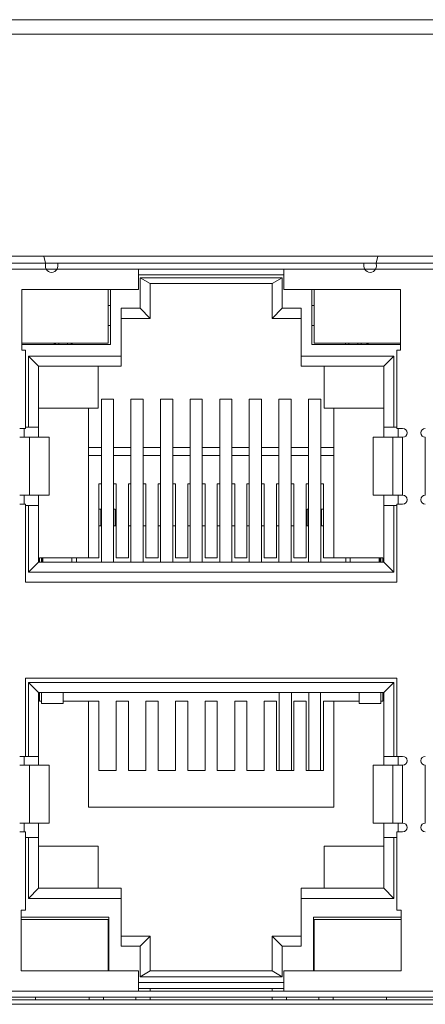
# Model space of a CAD drawing. Extents: x 1967 to 2561, y -57 to 363.
# Tile 8 of 21: x 2228 to 2242, y 117 to 150. Entities that reach past the tile are written whole.
import ezdxf

# ---------------------------------------------------------------- set-up
doc = ezdxf.new("R2010")
doc.units = 0
doc.header["$LTSCALE"] = 15.367
doc.header["$MEASUREMENT"] = 0
doc.layers.add('02___PRT_ALL_AXES', color=7, linetype='CONTINUOUS', lineweight=5)
doc.layers.add('PANEL-8P_DXF_CONTINUOU2156', color=7, linetype='CONTINUOUS', lineweight=5)

msp = doc.modelspace()

# ---------------------------------------------------------------- linework, layer by layer
at = {"layer": '02___PRT_ALL_AXES', "color": 7, "linetype": 'Continuous'}
msp.add_line((2294.688, 149.982), (2180.088, 149.982), dxfattribs=at)
at = {"layer": 'PANEL-8P_DXF_CONTINUOU2156', "color": 7, "linetype": 'Continuous'}
for p, q in [((2178.388, 150.482), (2296.388, 150.482)), ((2285.288, 142.332), (2197.608, 142.332)), ((2228.748, 142.082), (2228.695, 142.332)), ((2240.202, 142.332), (2240.148, 142.082)), ((2226.148, 142.082), (2228.748, 142.082)), ((2228.745, 141.989), (2228.748, 142.082)), ((2240.148, 142.082), (2228.748, 142.082)), ((2229.173, 142.082), (2229.173, 141.982)), ((2239.723, 141.982), (2239.723, 142.082)), ((2240.148, 142.082), (2242.748, 142.082)), ((2240.148, 142.082), (2240.151, 141.989)), ((2226.127, 141.882), (2228.77, 141.882)), ((2229.158, 141.882), (2228.77, 141.882)), ((2229.149, 141.882), (2239.748, 141.882)), ((2231.958, 141.182), (2231.958, 141.882)), ((2231.958, 141.682), (2236.958, 141.682)), ((2236.908, 141.582), (2232.008, 141.582)), ((2232.358, 141.382), (2232.008, 141.582)), ((2232.008, 141.582), (2232.008, 140.532)), ((2236.558, 141.382), (2236.908, 141.582)), ((2236.908, 140.532), (2236.908, 141.582)), ((2236.958, 141.882), (2236.958, 141.182)), ((2240.127, 141.882), (2239.739, 141.882)), ((2240.127, 141.882), (2242.77, 141.882)), ((2236.558, 141.382), (2232.358, 141.382)), ((2232.358, 141.382), (2232.358, 140.182)), ((2236.558, 140.182), (2236.558, 141.382)), ((2231.958, 141.182), (2227.928, 141.182)), ((2227.928, 141.182), (2227.928, 139.082)), ((2230.908, 139.332), (2230.908, 141.182)), ((2230.983, 139.282), (2230.983, 141.182)), ((2240.988, 141.182), (2236.958, 141.182)), ((2237.933, 141.182), (2237.933, 139.282)), ((2238.008, 141.182), (2238.008, 139.332)), ((2240.988, 139.082), (2240.988, 141.182)), ((2230.908, 140.632), (2230.978, 140.632)), ((2237.938, 140.632), (2238.008, 140.632)), ((2232.008, 140.532), (2231.358, 140.532)), ((2231.358, 138.532), (2231.358, 140.532)), ((2232.008, 140.532), (2232.358, 140.182)), ((2236.558, 140.182), (2236.908, 140.532)), ((2237.558, 140.532), (2236.908, 140.532)), ((2237.558, 138.532), (2237.558, 140.532)), ((2230.978, 139.932), (2230.908, 139.932)), ((2232.358, 140.182), (2231.358, 140.182)), ((2237.558, 140.182), (2236.558, 140.182)), ((2238.008, 139.932), (2237.938, 139.932)), ((2227.928, 139.332), (2230.908, 139.332)), ((2227.928, 139.282), (2230.983, 139.282)), ((2229.038, 139.332), (2229.088, 139.282)), ((2229.088, 139.282), (2229.088, 139.332)), ((2229.208, 139.282), (2229.208, 139.332)), ((2229.508, 139.332), (2229.508, 139.282)), ((2229.678, 139.332), (2229.628, 139.282)), ((2229.628, 139.332), (2229.628, 139.282)), ((2237.933, 139.282), (2240.988, 139.282)), ((2238.008, 139.332), (2240.988, 139.332)), ((2239.088, 139.282), (2239.088, 139.332)), ((2239.208, 139.282), (2239.208, 139.332)), ((2239.508, 139.332), (2239.508, 139.282)), ((2239.628, 139.332), (2239.628, 139.282)), ((2239.878, 139.332), (2239.828, 139.282)), ((2239.828, 139.332), (2239.828, 139.282)), ((2227.928, 139.082), (2228.058, 139.082)), ((2228.058, 139.082), (2228.058, 136.382)), ((2231.358, 138.882), (2228.158, 138.882)), ((2228.508, 138.532), (2228.158, 138.882)), ((2228.158, 138.882), (2228.158, 136.432)), ((2240.758, 138.882), (2237.558, 138.882)), ((2240.408, 138.532), (2240.758, 138.882)), ((2240.758, 136.432), (2240.758, 138.882)), ((2240.988, 139.082), (2240.858, 139.082)), ((2240.858, 139.082), (2240.858, 136.382)), ((2231.358, 138.532), (2228.508, 138.532)), ((2228.508, 136.082), (2228.508, 138.532)), ((2230.558, 138.532), (2230.558, 137.082)), ((2240.408, 138.532), (2237.558, 138.532)), ((2238.358, 138.532), (2238.358, 137.082)), ((2240.408, 138.532), (2240.408, 136.082)), ((2231.093, 137.394), (2230.673, 137.394)), ((2230.673, 137.394), (2230.673, 131.782)), ((2231.093, 131.782), (2231.093, 137.394)), ((2232.113, 137.394), (2231.693, 137.394)), ((2231.693, 137.394), (2231.693, 131.782)), ((2232.113, 131.782), (2232.113, 137.394)), ((2233.133, 137.394), (2232.713, 137.394)), ((2232.713, 137.394), (2232.713, 131.782)), ((2233.133, 131.782), (2233.133, 137.394)), ((2234.153, 137.394), (2233.733, 137.394)), ((2233.733, 137.394), (2233.733, 131.782)), ((2234.153, 131.782), (2234.153, 137.394)), ((2235.173, 137.394), (2234.753, 137.394)), ((2234.753, 137.394), (2234.753, 131.782)), ((2235.173, 131.782), (2235.173, 137.394)), ((2236.193, 137.394), (2235.773, 137.394)), ((2235.773, 137.394), (2235.773, 131.782)), ((2236.193, 131.782), (2236.193, 137.394)), ((2237.213, 137.394), (2236.793, 137.394)), ((2236.793, 137.394), (2236.793, 131.782)), ((2237.213, 131.782), (2237.213, 137.394)), ((2238.233, 137.394), (2237.813, 137.394)), ((2237.813, 137.394), (2237.813, 131.782)), ((2238.233, 131.782), (2238.233, 137.394)), ((2228.508, 137.082), (2230.558, 137.082)), ((2230.228, 137.082), (2230.228, 131.932)), ((2238.358, 137.082), (2240.408, 137.082)), ((2238.688, 131.932), (2238.688, 137.082)), ((2228.058, 136.382), (2227.858, 136.382)), ((2228.008, 136.382), (2228.008, 136.082)), ((2228.508, 136.432), (2228.058, 136.432)), ((2240.858, 136.432), (2240.408, 136.432)), ((2240.858, 136.382), (2241.058, 136.382)), ((2240.908, 136.082), (2240.908, 136.382)), ((2228.878, 136.082), (2227.858, 136.082)), ((2228.2, 134.082), (2228.2, 136.082)), ((2228.87, 136.082), (2228.87, 134.082)), ((2228.878, 134.082), (2228.878, 136.082)), ((2241.058, 136.082), (2240.038, 136.082)), ((2240.038, 136.082), (2240.038, 134.082)), ((2240.047, 134.082), (2240.047, 136.082)), ((2240.717, 136.082), (2240.717, 134.082)), ((2241.058, 134.082), (2241.058, 136.082)), ((2241.838, 136.082), (2241.838, 134.082)), ((2230.673, 135.732), (2230.228, 135.732)), ((2231.693, 135.732), (2231.093, 135.732)), ((2232.713, 135.732), (2232.113, 135.732)), ((2233.733, 135.732), (2233.133, 135.732)), ((2234.753, 135.732), (2234.153, 135.732)), ((2235.773, 135.732), (2235.173, 135.732)), ((2236.793, 135.732), (2236.193, 135.732)), ((2237.813, 135.732), (2237.213, 135.732)), ((2238.688, 135.732), (2238.233, 135.732)), ((2230.673, 135.453), (2230.228, 135.453)), ((2231.693, 135.453), (2231.093, 135.453)), ((2232.713, 135.453), (2232.113, 135.453)), ((2233.733, 135.453), (2233.133, 135.453)), ((2234.753, 135.453), (2234.153, 135.453)), ((2235.773, 135.453), (2235.173, 135.453)), ((2236.793, 135.453), (2236.193, 135.453)), ((2237.813, 135.453), (2237.213, 135.453)), ((2238.688, 135.453), (2238.233, 135.453)), ((2230.588, 134.475), (2230.673, 134.475)), ((2230.588, 134.475), (2230.588, 131.932)), ((2231.093, 134.475), (2231.188, 134.475)), ((2231.188, 131.932), (2231.188, 134.475)), ((2231.608, 134.475), (2231.693, 134.475)), ((2231.608, 134.475), (2231.608, 131.932)), ((2232.113, 134.475), (2232.208, 134.475)), ((2232.208, 131.932), (2232.208, 134.475)), ((2232.628, 134.475), (2232.713, 134.475)), ((2232.628, 134.475), (2232.628, 131.932)), ((2233.133, 134.475), (2233.228, 134.475)), ((2233.228, 131.932), (2233.228, 134.475)), ((2233.648, 134.475), (2233.733, 134.475)), ((2233.648, 134.475), (2233.648, 131.932)), ((2234.153, 134.475), (2234.248, 134.475)), ((2234.248, 131.932), (2234.248, 134.475)), ((2234.668, 134.475), (2234.753, 134.475)), ((2234.668, 134.475), (2234.668, 131.932)), ((2235.173, 134.475), (2235.268, 134.475)), ((2235.268, 131.932), (2235.268, 134.475)), ((2235.688, 134.475), (2235.773, 134.475)), ((2235.688, 134.475), (2235.688, 131.932)), ((2236.193, 134.475), (2236.288, 134.475)), ((2236.288, 131.932), (2236.288, 134.475)), ((2236.708, 134.475), (2236.793, 134.475)), ((2236.708, 134.475), (2236.708, 131.932)), ((2237.213, 134.475), (2237.308, 134.475)), ((2237.308, 131.932), (2237.308, 134.475)), ((2237.813, 134.475), (2237.728, 134.475)), ((2237.728, 134.475), (2237.728, 131.932)), ((2238.328, 134.475), (2238.233, 134.475)), ((2238.328, 131.932), (2238.328, 134.475)), ((2227.858, 134.082), (2228.878, 134.082)), ((2227.858, 133.782), (2228.058, 133.782)), ((2228.008, 134.082), (2228.008, 133.782)), ((2228.058, 133.782), (2228.058, 131.082)), ((2228.508, 131.782), (2228.508, 134.082)), ((2240.038, 134.082), (2241.058, 134.082)), ((2240.408, 134.082), (2240.408, 131.782)), ((2241.058, 133.782), (2240.858, 133.782)), ((2240.858, 133.782), (2240.858, 131.082)), ((2240.908, 133.782), (2240.908, 134.082)), ((2228.508, 133.732), (2228.058, 133.732)), ((2228.158, 133.732), (2228.158, 131.432)), ((2230.588, 133.602), (2230.653, 133.602)), ((2230.653, 133.602), (2230.653, 133.032)), ((2231.093, 133.602), (2231.153, 133.602)), ((2231.153, 133.602), (2231.153, 133.032)), ((2237.813, 133.602), (2237.763, 133.602)), ((2237.763, 133.602), (2237.763, 133.032)), ((2238.263, 133.602), (2238.328, 133.602)), ((2238.263, 133.032), (2238.263, 133.602)), ((2240.858, 133.732), (2240.408, 133.732)), ((2240.758, 131.432), (2240.758, 133.732)), ((2230.673, 133.032), (2230.588, 133.032)), ((2231.188, 133.032), (2231.093, 133.032)), ((2231.693, 133.032), (2231.608, 133.032)), ((2232.208, 133.032), (2232.113, 133.032)), ((2232.713, 133.032), (2232.628, 133.032)), ((2233.228, 133.032), (2233.133, 133.032)), ((2233.733, 133.032), (2233.648, 133.032)), ((2234.248, 133.032), (2234.153, 133.032)), ((2234.753, 133.032), (2234.668, 133.032)), ((2235.268, 133.032), (2235.173, 133.032)), ((2235.773, 133.032), (2235.688, 133.032)), ((2236.288, 133.032), (2236.193, 133.032)), ((2236.793, 133.032), (2236.708, 133.032)), ((2237.308, 133.032), (2237.213, 133.032)), ((2237.813, 133.032), (2237.728, 133.032)), ((2238.328, 133.032), (2238.233, 133.032)), ((2228.508, 131.782), (2228.158, 131.432)), ((2228.508, 131.825), (2228.538, 131.825)), ((2228.508, 131.782), (2240.408, 131.782)), ((2228.538, 131.932), (2230.588, 131.932)), ((2228.538, 131.782), (2228.538, 131.932)), ((2228.613, 131.782), (2228.613, 131.932)), ((2228.638, 131.782), (2228.638, 131.932)), ((2228.653, 131.932), (2228.653, 131.782)), ((2229.653, 131.782), (2229.653, 131.932)), ((2229.818, 131.782), (2229.818, 131.932)), ((2231.188, 131.932), (2231.608, 131.932)), ((2232.208, 131.932), (2232.628, 131.932)), ((2233.228, 131.932), (2233.648, 131.932)), ((2234.248, 131.932), (2234.668, 131.932)), ((2235.268, 131.932), (2235.688, 131.932)), ((2236.288, 131.932), (2236.708, 131.932)), ((2237.308, 131.932), (2237.728, 131.932)), ((2238.328, 131.932), (2240.378, 131.932)), ((2239.098, 131.932), (2239.098, 131.782)), ((2239.253, 131.932), (2239.253, 131.782)), ((2240.253, 131.782), (2240.253, 131.932)), ((2240.278, 131.782), (2240.278, 131.932)), ((2240.303, 131.782), (2240.303, 131.932)), ((2240.378, 131.932), (2240.378, 131.782)), ((2240.378, 131.825), (2240.408, 131.825)), ((2240.408, 131.782), (2240.758, 131.432)), ((2228.158, 131.432), (2240.758, 131.432)), ((2240.858, 131.082), (2228.058, 131.082)), ((2228.058, 127.782), (2240.858, 127.782)), ((2228.058, 127.782), (2228.058, 125.082)), ((2240.858, 127.782), (2240.858, 125.082)), ((2240.758, 127.632), (2228.158, 127.632)), ((2228.508, 127.282), (2228.158, 127.632)), ((2228.158, 127.632), (2228.158, 125.082)), ((2240.758, 127.632), (2240.408, 127.282)), ((2240.758, 125.082), (2240.758, 127.632)), ((2240.408, 127.282), (2228.508, 127.282)), ((2228.508, 127.282), (2228.508, 124.782)), ((2228.538, 126.982), (2228.538, 127.282)), ((2228.608, 126.982), (2228.538, 126.982)), ((2228.608, 126.902), (2228.608, 127.282)), ((2229.358, 126.902), (2229.358, 127.282)), ((2230.588, 126.982), (2229.358, 126.982)), ((2230.228, 126.982), (2230.228, 123.332)), ((2230.588, 126.982), (2230.588, 124.588)), ((2231.608, 126.982), (2231.188, 126.982)), ((2231.188, 124.588), (2231.188, 126.982)), ((2231.608, 126.982), (2231.608, 124.588)), ((2232.628, 126.982), (2232.208, 126.982)), ((2232.208, 124.588), (2232.208, 126.982)), ((2232.628, 126.982), (2232.628, 124.588)), ((2233.648, 126.982), (2233.228, 126.982)), ((2233.228, 124.588), (2233.228, 126.982)), ((2233.648, 126.982), (2233.648, 124.588)), ((2234.668, 126.982), (2234.248, 126.982)), ((2234.248, 124.588), (2234.248, 126.982)), ((2234.668, 126.982), (2234.668, 124.588)), ((2235.688, 126.982), (2235.268, 126.982)), ((2235.268, 124.588), (2235.268, 126.982)), ((2235.688, 126.982), (2235.688, 124.588)), ((2236.708, 126.982), (2236.288, 126.982)), ((2236.288, 124.588), (2236.288, 126.982)), ((2236.708, 126.982), (2236.708, 124.588)), ((2236.803, 127.282), (2236.803, 124.588)), ((2237.223, 124.588), (2237.223, 127.282)), ((2237.728, 126.982), (2237.308, 126.982)), ((2237.308, 124.588), (2237.308, 126.982)), ((2237.728, 126.982), (2237.728, 124.588)), ((2237.824, 127.282), (2237.824, 124.588)), ((2238.222, 124.588), (2238.222, 127.282)), ((2239.558, 126.982), (2238.328, 126.982)), ((2238.328, 124.588), (2238.328, 126.982)), ((2238.688, 123.332), (2238.688, 126.982)), ((2239.558, 127.282), (2239.558, 126.902)), ((2240.308, 126.902), (2240.308, 127.282)), ((2240.378, 126.982), (2240.308, 126.982)), ((2240.378, 127.282), (2240.378, 126.982)), ((2240.408, 124.782), (2240.408, 127.282)), ((2229.358, 126.902), (2228.608, 126.902)), ((2239.558, 126.902), (2240.308, 126.902)), ((2228.058, 125.082), (2227.858, 125.082)), ((2228.008, 125.082), (2228.008, 124.782)), ((2228.508, 125.082), (2228.058, 125.082)), ((2240.858, 125.082), (2240.408, 125.082)), ((2240.858, 125.082), (2241.058, 125.082)), ((2240.908, 124.782), (2240.908, 125.082)), ((2228.878, 124.782), (2227.858, 124.782)), ((2228.2, 122.782), (2228.2, 124.782)), ((2228.87, 124.782), (2228.87, 122.782)), ((2228.878, 124.782), (2228.878, 122.782)), ((2241.058, 124.782), (2240.038, 124.782)), ((2240.038, 124.782), (2240.038, 122.782)), ((2240.047, 122.782), (2240.047, 124.782)), ((2240.717, 124.782), (2240.717, 122.782)), ((2241.058, 122.782), (2241.058, 124.782)), ((2241.838, 124.782), (2241.838, 122.782)), ((2231.188, 124.588), (2230.588, 124.588)), ((2232.208, 124.588), (2231.608, 124.588)), ((2233.228, 124.588), (2232.628, 124.588)), ((2234.248, 124.588), (2233.648, 124.588)), ((2235.268, 124.588), (2234.668, 124.588)), ((2236.288, 124.588), (2235.688, 124.588)), ((2237.308, 124.588), (2236.708, 124.588)), ((2238.328, 124.588), (2237.728, 124.588)), ((2230.228, 123.332), (2238.688, 123.332)), ((2227.858, 122.782), (2228.878, 122.782)), ((2228.008, 122.782), (2228.008, 122.482)), ((2228.508, 122.782), (2228.508, 120.532)), ((2240.038, 122.782), (2241.058, 122.782)), ((2240.408, 120.532), (2240.408, 122.782)), ((2240.908, 122.482), (2240.908, 122.782)), ((2227.858, 122.482), (2228.058, 122.482)), ((2228.058, 122.482), (2228.058, 119.782)), ((2228.508, 122.282), (2228.058, 122.282)), ((2228.158, 122.282), (2228.158, 120.182)), ((2240.858, 122.282), (2240.408, 122.282)), ((2240.758, 120.182), (2240.758, 122.282)), ((2241.058, 122.482), (2240.858, 122.482)), ((2240.858, 122.482), (2240.858, 119.782)), ((2228.508, 121.982), (2230.558, 121.982)), ((2230.558, 121.982), (2230.558, 120.532)), ((2238.358, 121.982), (2240.408, 121.982)), ((2238.358, 120.532), (2238.358, 121.982)), ((2228.158, 120.182), (2228.508, 120.532)), ((2228.508, 120.532), (2231.358, 120.532)), ((2231.358, 120.532), (2231.358, 118.532)), ((2237.558, 120.532), (2240.408, 120.532)), ((2237.558, 118.532), (2237.558, 120.532)), ((2240.758, 120.182), (2240.408, 120.532)), ((2228.158, 120.182), (2231.358, 120.182)), ((2237.558, 120.182), (2240.758, 120.182)), ((2228.058, 119.782), (2227.908, 119.782)), ((2227.908, 119.782), (2227.908, 117.682)), ((2230.933, 119.532), (2227.908, 119.532)), ((2230.933, 119.532), (2230.933, 117.682)), ((2241.008, 119.532), (2237.983, 119.532)), ((2237.983, 117.682), (2237.983, 119.532)), ((2240.858, 119.782), (2241.008, 119.782)), ((2241.008, 117.682), (2241.008, 119.782)), ((2227.908, 119.457), (2230.903, 119.457)), ((2230.903, 117.682), (2230.903, 119.457)), ((2238.013, 119.457), (2241.008, 119.457)), ((2238.013, 119.457), (2238.013, 117.682)), ((2230.903, 119.082), (2230.933, 119.082)), ((2231.358, 118.882), (2232.358, 118.882)), ((2232.358, 118.882), (2232.008, 118.532)), ((2232.358, 117.682), (2232.358, 118.882)), ((2237.558, 118.882), (2236.558, 118.882)), ((2236.908, 118.532), (2236.558, 118.882)), ((2236.558, 118.882), (2236.558, 117.682)), ((2237.983, 119.082), (2238.013, 119.082)), ((2231.358, 118.532), (2232.008, 118.532)), ((2232.008, 118.532), (2232.008, 117.482)), ((2236.908, 118.532), (2237.558, 118.532)), ((2236.908, 117.482), (2236.908, 118.532)), ((2227.908, 117.682), (2231.958, 117.682)), ((2231.958, 116.982), (2231.958, 117.682)), ((2232.008, 117.482), (2232.358, 117.682)), ((2232.008, 117.482), (2236.908, 117.482)), ((2232.358, 117.682), (2236.558, 117.682)), ((2236.558, 117.682), (2236.908, 117.482)), ((2236.958, 117.682), (2241.008, 117.682)), ((2236.958, 117.682), (2236.958, 116.982)), ((2236.958, 117.282), (2231.958, 117.282)), ((2285.038, 116.982), (2197.858, 116.982)), ((2231.958, 117.082), (2236.958, 117.082)), ((2232.358, 116.982), (2232.358, 117.082)), ((2236.558, 117.082), (2236.558, 116.982)), ((2197.608, 116.682), (2285.288, 116.682)), ((2197.608, 116.532), (2285.288, 116.532)), ((2198.308, 116.782), (2284.588, 116.782)), ((2228.398, 116.782), (2228.398, 116.682)), ((2230.248, 116.682), (2230.248, 116.782)), ((2230.748, 116.682), (2230.748, 116.782)), ((2231.858, 116.782), (2231.858, 116.682)), ((2232.358, 116.682), (2232.358, 116.782)), ((2236.558, 116.782), (2236.558, 116.682)), ((2237.058, 116.682), (2237.058, 116.782)), ((2238.168, 116.782), (2238.168, 116.682)), ((2238.668, 116.682), (2238.668, 116.782)), ((2240.498, 116.782), (2240.498, 116.682))]:
    msp.add_line(p, q, dxfattribs=at)
for centre, radius, start, end in [((2228.959, 141.982), 0.214, 178.2078, 360), ((2239.937, 141.982), 0.214, 180, 1.7922), ((2241.058, 136.232), 0.15, 270, 90), ((2241.838, 136.232), 0.15, 90, 270), ((2241.058, 133.932), 0.15, 270, 90), ((2241.838, 133.932), 0.15, 90, 270), ((2241.058, 124.932), 0.15, 270, 90), ((2241.838, 124.932), 0.15, 90, 270), ((2241.058, 122.632), 0.15, 270, 90), ((2241.838, 122.632), 0.15, 90, 270)]:
    msp.add_arc(centre, radius, start, end, dxfattribs=at)

doc.saveas('drawing.dxf')
